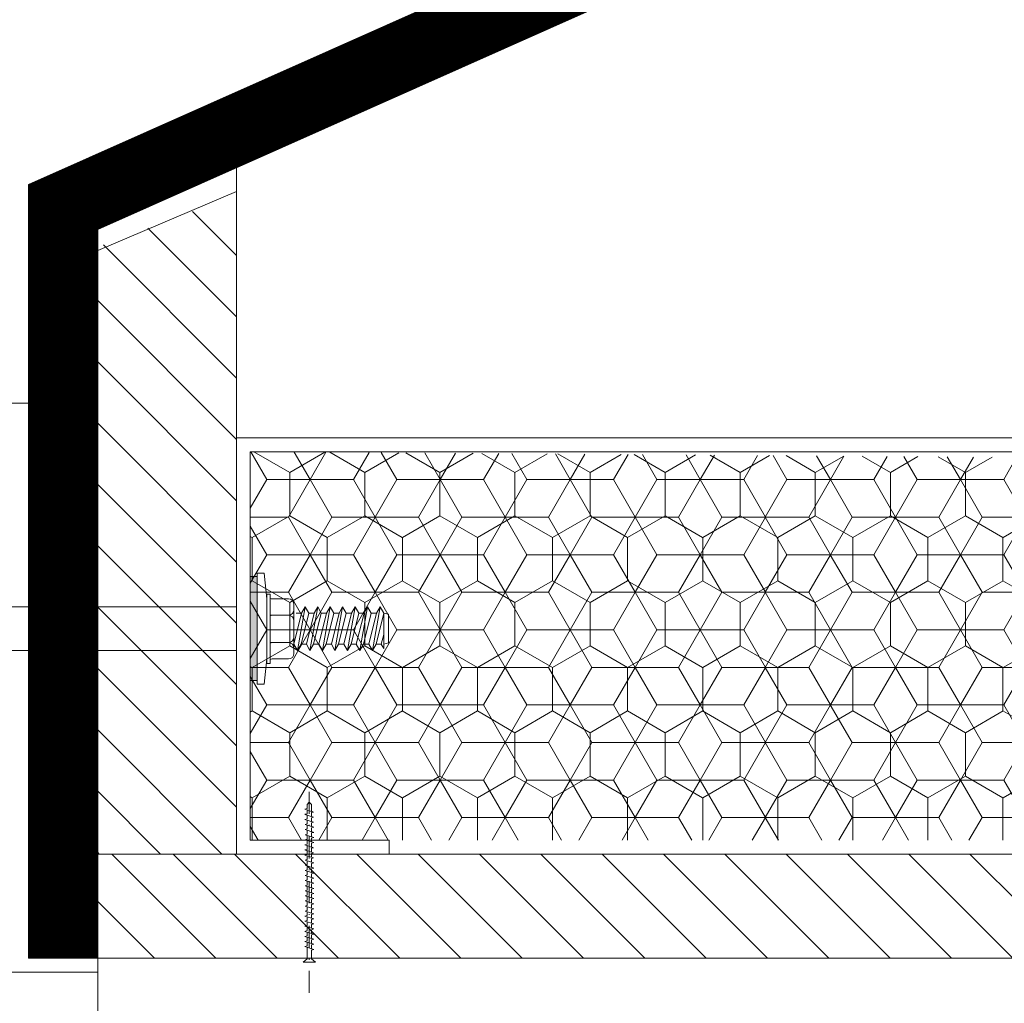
# Model space of a CAD drawing. Header units: millimetres. Extents: x -385852 to 693036, y -525006 to 444206.
# Tile 120 of 156: x 204549 to 204691, y 75036 to 75178. Entities that reach past the tile are written whole.
import ezdxf

# ---------------------------------------------------------------- set-up
doc = ezdxf.new("R2010")
doc.units = ezdxf.units.MM
doc.linetypes.add('CARKOVANA', pattern=[5, 3, -2])
doc.linetypes.add('DASHDOT', pattern=[25.4, 12.7, -6.35, 0, -6.35])
doc.layers.add('_____detaily', color=1, linetype='Continuous')
for name, color, linetype, lineweight in [('A99_N_kce-pohl', 7, 'Continuous', 9), ('A99_N_kce-rez-sil', 6, 'Continuous', 18), ('A99_N_kce-rez-ten', 4, 'Continuous', 20), ('A99_N_kce-rez-ten @ 200 VP1', 4, 'Continuous', 20), ('A99_N_kce-rez-ten @ 200 VP10', 4, 'Continuous', 20), ('A99_N_kce-rez-ten @ 200 VP11', 4, 'Continuous', 20), ('A99_N_kce-rez-ten @ 200 VP12', 4, 'Continuous', 20), ('A99_N_kce-rez-ten @ 200 VP13', 4, 'Continuous', 20), ('A99_N_kce-rez-ten @ 200 VP14', 4, 'Continuous', 20), ('A99_N_kce-rez-ten @ 200 VP15', 4, 'Continuous', 20), ('A99_N_kce-rez-ten @ 200 VP16', 4, 'Continuous', 20), ('A99_N_kce-rez-ten @ 200 VP17', 4, 'Continuous', 20), ('A99_N_kce-rez-ten @ 200 VP18', 4, 'Continuous', 20), ('A99_N_kce-rez-ten @ 200 VP19', 4, 'Continuous', 20), ('A99_N_kce-rez-ten @ 200 VP2', 4, 'Continuous', 20), ('A99_N_kce-rez-ten @ 200 VP20', 4, 'Continuous', 20), ('A99_N_kce-rez-ten @ 200 VP21', 4, 'Continuous', 20), ('A99_N_kce-rez-ten @ 200 VP22', 4, 'Continuous', 20), ('A99_N_kce-rez-ten @ 200 VP23', 4, 'Continuous', 20), ('A99_N_kce-rez-ten @ 200 VP24', 4, 'Continuous', 20), ('A99_N_kce-rez-ten @ 200 VP25', 4, 'Continuous', 20), ('A99_N_kce-rez-ten @ 200 VP26', 4, 'Continuous', 20), ('A99_N_kce-rez-ten @ 200 VP27', 4, 'Continuous', 20), ('A99_N_kce-rez-ten @ 200 VP28', 4, 'Continuous', 20), ('A99_N_kce-rez-ten @ 200 VP29', 4, 'Continuous', 20), ('A99_N_kce-rez-ten @ 200 VP3', 4, 'Continuous', 20), ('A99_N_kce-rez-ten @ 200 VP30', 4, 'Continuous', 20), ('A99_N_kce-rez-ten @ 200 VP31', 4, 'Continuous', 20), ('A99_N_kce-rez-ten @ 200 VP32', 4, 'Continuous', 20), ('A99_N_kce-rez-ten @ 200 VP33', 4, 'Continuous', 20), ('A99_N_kce-rez-ten @ 200 VP34', 4, 'Continuous', 20), ('A99_N_kce-rez-ten @ 200 VP35', 4, 'Continuous', 20), ('A99_N_kce-rez-ten @ 200 VP36', 4, 'Continuous', 20), ('A99_N_kce-rez-ten @ 200 VP4', 4, 'Continuous', 20), ('A99_N_kce-rez-ten @ 200 VP5', 4, 'Continuous', 20), ('A99_N_kce-rez-ten @ 200 VP7', 4, 'Continuous', 20), ('A99_N_kce-rez-ten @ 200 VPModel', 4, 'Continuous', 20)]:
    doc.layers.add(name, color=color, linetype=linetype, lineweight=lineweight)
pattern_1 = [(90, (3e-07, -980987.5), (-5.41265875, 9.375), [6.25, -12.5]), (210, (3e-07, -980987.5), (-5.412658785, -9.37499998), [6.25, -12.5]), (150, (3e-07, -980987.5), (-10.825317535, 2e-08), [-12.5, 6.25])]
pattern_2 = [(180, (980987.5, 3e-07), (-9.375, -5.41265875), [6.25, -12.5]), (300, (980987.5, 3e-07), (9.37499998, -5.412658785), [6.25, -12.5]), (240, (980987.5, 3e-07), (-2e-08, -10.825317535), [-12.5, 6.25])]
pattern_3 = [(9e-15, (-980987.5, -3e-07), (9.375, 5.41265875), [6.25, -12.5]), (120, (-980987.5, -3e-07), (-9.37499998, 5.412658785), [6.25, -12.5]), (60, (-980987.5, -3e-07), (2e-08, 10.825317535), [-12.5, 6.25])]

# ---------------------------------------------------------------- blocks, each defined once
blk = doc.blocks.new('Befestiger_gross')
at = {"layer": '_____detaily', "linetype": 'Continuous', "lineweight": -2}
for p, q in [((0.53, 0.5), (0, 0)), ((0.53, 0.5), (0, 0)), ((0.53, -0.51), (0, 0)), ((0.53, -0.51), (0, 0)), ((2.14, 0.5), (0.53, 0.5)), ((2.14, 0.5), (0.53, 0.5)), ((0.57, 0.5), (0.56, 0.5)), ((0.56, 0.5), (0.56, 0.5)), ((0.57, 0.5), (0.56, 0.5)), ((0.56, 0.5), (0.56, 0.5)), ((1.67, -1.02), (2.31, 1.02)), ((2.31, 1.01), (2.14, 0.5)), ((2.31, 1.01), (2.46, 0.5)), ((2.31, 1.01), (2.46, 0.5)), ((3.33, 0.5), (2.46, 0.5)), ((3.33, 0.5), (2.46, 0.5)), ((2.86, -1.02), (3.49, 1.02)), ((3.49, 1.01), (3.33, 0.5)), ((3.49, 1.01), (3.65, 0.5)), ((3.49, 1.01), (3.65, 0.5)), ((4.52, 0.5), (3.65, 0.5)), ((4.52, 0.5), (3.65, 0.5)), ((4.04, -1.02), (4.68, 1.02)), ((4.52, 0.5), (4.68, 1.01)), ((4.68, 1.01), (4.83, 0.51)), ((4.68, 1.01), (4.83, 0.51)), ((5.69, 0.51), (4.83, 0.51)), ((5.69, 0.51), (4.83, 0.51)), ((5.22, -0.99), (5.86, 1.05)), ((5.69, 0.51), (5.86, 1.04)), ((5.86, 1.04), (6.02, 0.52)), ((5.86, 1.04), (6.02, 0.52)), ((6.88, 0.52), (6.02, 0.52)), ((6.02, 0.52), (6.02, 0.52)), ((6.88, 0.52), (6.02, 0.52)), ((6.02, 0.52), (6.02, 0.52)), ((6.41, -0.99), (7.05, 1.05)), ((6.88, 0.52), (7.05, 1.04)), ((7.05, 1.04), (7.2, 0.52)), ((7.05, 1.04), (7.2, 0.52)), ((8.07, 0.52), (7.2, 0.52)), ((8.07, 0.52), (7.2, 0.52)), ((7.59, -0.99), (8.23, 1.05)), ((8.07, 0.52), (8.23, 1.04)), ((8.23, 1.04), (8.39, 0.52)), ((8.23, 1.04), (8.39, 0.52)), ((9.26, 0.52), (8.39, 0.52)), ((9.26, 0.52), (8.39, 0.52)), ((8.78, -0.99), (9.42, 1.05)), ((9.26, 0.52), (9.42, 1.04)), ((9.42, 1.04), (9.58, 0.52)), ((9.42, 1.04), (9.58, 0.52)), ((10.46, 0.52), (9.58, 0.52)), ((10.46, 0.52), (9.58, 0.52)), ((9.98, -1.02), (10.62, 1.02)), ((10.62, 1.01), (10.46, 0.52)), ((10.62, 1.01), (10.77, 0.5)), ((10.62, 1.01), (10.77, 0.5)), ((11.64, 0.5), (10.77, 0.5)), ((11.64, 0.5), (10.77, 0.5)), ((11.16, -1.02), (11.8, 1.02)), ((11.8, 1.01), (11.64, 0.5)), ((11.8, 1.01), (11.96, 0.5)), ((11.8, 1.01), (11.96, 0.5)), ((12.83, 0.5), (11.96, 0.5)), ((12.83, 0.5), (11.96, 0.5)), ((12.35, -1.02), (12.99, 1.02)), ((12.99, 1.01), (12.83, 0.5)), ((12.99, 1.01), (13.14, 0.51)), ((12.99, 1.01), (13.14, 0.51)), ((14, 0.51), (13.14, 0.51)), ((14, 0.51), (13.14, 0.51)), ((13.53, -0.99), (14.17, 1.05)), ((14.17, 1.04), (14, 0.51)), ((14.17, 1.04), (14.32, 0.52)), ((14.17, 1.04), (14.32, 0.52)), ((15.19, 0.52), (14.32, 0.52)), ((14.32, 0.52), (14.32, 0.52)), ((15.19, 0.52), (14.32, 0.52)), ((14.32, 0.52), (14.32, 0.52)), ((14.72, -0.99), (15.36, 1.05)), ((15.36, 1.04), (15.19, 0.52)), ((15.36, 1.04), (15.51, 0.52)), ((15.36, 1.04), (15.51, 0.52)), ((16.38, 0.52), (15.51, 0.52)), ((16.38, 0.52), (15.51, 0.52)), ((15.9, -0.99), (16.54, 1.05)), ((16.54, 1.04), (16.38, 0.52)), ((16.54, 1.04), (16.7, 0.52)), ((16.54, 1.04), (16.7, 0.52)), ((17.57, 0.52), (16.7, 0.52)), ((17.57, 0.52), (16.7, 0.52)), ((17.09, -0.99), (17.73, 1.05)), ((17.73, 1.04), (17.57, 0.52)), ((17.73, 1.04), (17.89, 0.52)), ((17.73, 1.04), (17.89, 0.52)), ((18.75, 0.52), (17.89, 0.52)), ((18.75, 0.52), (17.89, 0.52)), ((18.28, -0.99), (18.92, 1.05)), ((18.92, 1.04), (18.75, 0.52)), ((18.92, 1.04), (19.07, 0.54)), ((18.92, 1.04), (19.07, 0.54)), ((19.95, 0.54), (19.07, 0.54)), ((19.95, 0.54), (19.07, 0.54)), ((19.47, -0.98), (20.11, 1.06)), ((20.11, 1.05), (19.95, 0.54)), ((20.11, 1.05), (20.27, 0.54)), ((20.11, 1.05), (20.27, 0.54)), ((21.14, 0.54), (20.27, 0.54)), ((20.27, 0.54), (20.27, 0.54)), ((21.14, 0.54), (20.27, 0.54)), ((20.27, 0.54), (20.27, 0.54)), ((20.66, -0.98), (21.3, 1.06)), ((21.3, 1.05), (21.14, 0.54)), ((21.3, 1.05), (21.46, 0.54)), ((21.3, 1.05), (21.46, 0.54)), ((22.32, 0.54), (21.46, 0.54)), ((22.32, 0.54), (21.46, 0.54)), ((21.85, -0.98), (22.49, 1.06)), ((22.49, 1.05), (22.32, 0.54)), ((22.49, 1.05), (22.64, 0.54)), ((22.49, 1.05), (22.64, 0.54)), ((23.51, 0.54), (22.64, 0.54)), ((23.51, 0.54), (22.64, 0.54)), ((23.04, -0.98), (23.67, 1.06)), ((23.67, 1.05), (23.51, 0.54)), ((23.67, 1.05), (23.83, 0.54)), ((23.67, 1.05), (23.83, 0.54)), ((24.7, 0.54), (23.83, 0.54)), ((24.7, 0.54), (23.83, 0.54)), ((24.22, -0.98), (24.86, 1.06)), ((24.86, 1.05), (24.7, 0.54)), ((24.86, 1.05), (25.02, 0.54)), ((24.86, 1.05), (25.02, 0.54)), ((25.88, 0.54), (25.02, 0.54)), ((25.88, 0.54), (25.02, 0.54)), ((25.41, -0.99), (26.05, 1.06)), ((26.05, 1.05), (25.88, 0.54)), ((26.05, 1.05), (26.2, 0.54)), ((26.05, 1.05), (26.2, 0.54)), ((27.04, 0.54), (26.2, 0.54)), ((27.04, 0.54), (26.2, 0.54)), ((26.55, -1.02), (27.19, 1.03)), ((27.19, 1.02), (27.04, 0.54)), ((27.19, 1.02), (27.34, 0.5)), ((27.19, 1.02), (27.34, 0.5)), ((28.21, 0.5), (27.34, 0.5)), ((28.21, 0.5), (27.34, 0.5)), ((27.74, -1.02), (28.38, 1.03)), ((28.38, 1.02), (28.21, 0.5)), ((28.38, 1.02), (28.53, 0.5)), ((28.38, 1.02), (28.53, 0.5)), ((29.4, 0.5), (28.53, 0.5)), ((28.53, 0.5), (28.53, 0.5)), ((29.4, 0.5), (28.53, 0.5)), ((28.53, 0.5), (28.53, 0.5)), ((28.92, -1.02), (29.56, 1.03)), ((29.56, 1.02), (29.4, 0.5)), ((29.56, 1.02), (29.72, 0.5)), ((29.56, 1.02), (29.72, 0.5)), ((30.59, 0.5), (29.72, 0.5)), ((30.59, 0.5), (29.72, 0.5)), ((30.11, -1.02), (30.75, 1.03)), ((30.75, 1.02), (30.59, 0.5)), ((30.75, 1.02), (30.91, 0.5)), ((30.75, 1.02), (30.91, 0.5)), ((31.77, 0.5), (30.91, 0.5)), ((31.77, 0.5), (30.91, 0.5)), ((31.3, -1.02), (31.94, 1.03)), ((31.94, 1.02), (31.77, 0.5)), ((31.94, 1.02), (32.09, 0.5)), ((31.94, 1.02), (32.09, 0.5)), ((32.96, 0.5), (32.09, 0.5)), ((32.96, 0.5), (32.09, 0.5)), ((32.49, -1.02), (33.12, 1.03)), ((33.12, 1.02), (32.96, 0.5)), ((33.12, 1.02), (33.28, 0.5)), ((33.12, 1.02), (33.28, 0.5)), ((34.15, 0.5), (33.28, 0.5)), ((34.15, 0.5), (33.28, 0.5)), ((33.67, -1.02), (34.31, 1.03)), ((34.31, 1.02), (34.15, 0.5)), ((34.31, 1.02), (34.47, 0.5)), ((34.31, 1.02), (34.47, 0.5)), ((36.49, 0.5), (34.47, 0.5)), ((36.49, 0.5), (34.47, 0.5)), ((36.49, 0.5), (37.27, 1.44)), ((36.49, 0.5), (37.27, 1.44)), ((37.27, -1.44), (37.27, 1.44)), ((37.27, -1.44), (37.27, 1.44)), ((1.51, -0.51), (0.53, -0.51)), ((1.51, -0.51), (0.53, -0.51)), ((1.51, -0.51), (1.67, -1.02)), ((1.51, -0.51), (1.67, -1.02)), ((1.67, -1.02), (1.83, -0.51)), ((2.7, -0.51), (1.83, -0.51)), ((2.7, -0.51), (1.83, -0.51)), ((2.7, -0.51), (2.85, -1.02)), ((2.7, -0.51), (2.85, -1.02)), ((2.85, -1.02), (3.01, -0.51)), ((3.89, -0.51), (3.01, -0.51)), ((3.89, -0.51), (3.01, -0.51)), ((3.89, -0.51), (4.04, -1.02)), ((3.89, -0.51), (4.04, -1.02)), ((4.21, -0.49), (4.04, -1.02)), ((5.06, -0.49), (4.21, -0.49)), ((5.06, -0.49), (4.21, -0.49)), ((5.06, -0.49), (5.22, -0.99)), ((5.06, -0.49), (5.22, -0.99)), ((5.38, -0.49), (5.22, -0.99)), ((6.25, -0.49), (5.38, -0.49)), ((6.25, -0.49), (5.38, -0.49)), ((6.25, -0.49), (6.4, -0.99)), ((6.25, -0.49), (6.4, -0.99)), ((6.57, -0.49), (6.4, -0.99)), ((7.44, -0.49), (6.57, -0.49)), ((7.44, -0.49), (6.57, -0.49)), ((7.44, -0.49), (7.59, -0.99)), ((7.44, -0.49), (7.59, -0.99)), ((7.75, -0.49), (7.59, -0.99)), ((8.63, -0.49), (7.75, -0.49)), ((8.63, -0.49), (7.75, -0.49)), ((8.63, -0.49), (8.78, -0.99)), ((8.63, -0.49), (8.78, -0.99)), ((8.94, -0.49), (8.78, -0.99)), ((9.81, -0.49), (8.94, -0.49)), ((9.81, -0.49), (8.94, -0.49)), ((9.81, -0.49), (9.97, -1.02)), ((9.81, -0.49), (9.97, -1.02)), ((10.14, -0.51), (9.97, -1.02)), ((11.01, -0.51), (10.14, -0.51)), ((11.01, -0.51), (10.14, -0.51)), ((11.01, -0.51), (11.16, -1.02)), ((11.01, -0.51), (11.16, -1.02)), ((11.32, -0.51), (11.16, -1.02)), ((12.19, -0.51), (11.32, -0.51)), ((12.19, -0.51), (11.32, -0.51)), ((12.19, -0.51), (12.35, -1.02)), ((12.19, -0.51), (12.35, -1.02)), ((12.54, -0.49), (12.35, -1.02)), ((13.37, -0.49), (12.54, -0.49)), ((13.37, -0.49), (12.54, -0.49)), ((13.37, -0.49), (13.53, -0.99)), ((13.37, -0.49), (13.53, -0.99)), ((13.69, -0.49), (13.53, -0.99)), ((14.56, -0.49), (13.69, -0.49)), ((14.56, -0.49), (13.69, -0.49)), ((14.56, -0.49), (14.71, -0.99)), ((14.56, -0.49), (14.71, -0.99)), ((14.88, -0.49), (14.71, -0.99)), ((15.75, -0.49), (14.88, -0.49)), ((15.75, -0.49), (14.88, -0.49)), ((15.75, -0.49), (15.9, -0.99)), ((15.75, -0.49), (15.9, -0.99)), ((16.06, -0.49), (15.9, -0.99)), ((16.93, -0.49), (16.06, -0.49)), ((16.93, -0.49), (16.06, -0.49)), ((16.93, -0.49), (17.09, -0.99)), ((16.93, -0.49), (17.09, -0.99)), ((17.25, -0.49), (17.09, -0.99)), ((18.12, -0.49), (17.25, -0.49)), ((18.12, -0.49), (17.25, -0.49)), ((18.12, -0.49), (18.28, -0.99)), ((18.12, -0.49), (18.28, -0.99)), ((18.44, -0.47), (18.28, -0.99)), ((19.32, -0.47), (18.44, -0.47)), ((19.32, -0.47), (18.44, -0.47)), ((19.32, -0.47), (19.47, -0.98)), ((19.32, -0.47), (19.47, -0.98)), ((19.63, -0.47), (19.47, -0.98)), ((20.5, -0.47), (19.63, -0.47)), ((20.5, -0.47), (19.63, -0.47)), ((20.5, -0.47), (20.66, -0.98)), ((20.5, -0.47), (20.66, -0.98)), ((20.82, -0.47), (20.66, -0.98)), ((21.69, -0.47), (20.82, -0.47)), ((21.69, -0.47), (20.82, -0.47)), ((21.69, -0.47), (21.85, -0.98)), ((21.69, -0.47), (21.85, -0.98)), ((22.01, -0.47), (21.85, -0.98)), ((22.88, -0.47), (22.01, -0.47)), ((22.88, -0.47), (22.01, -0.47)), ((22.88, -0.47), (23.03, -0.98)), ((22.88, -0.47), (23.03, -0.98)), ((23.19, -0.47), (23.03, -0.98)), ((24.07, -0.47), (23.19, -0.47)), ((24.07, -0.47), (23.19, -0.47)), ((24.07, -0.47), (24.22, -0.98)), ((24.07, -0.47), (24.22, -0.98)), ((24.38, -0.47), (24.22, -0.98)), ((25.25, -0.47), (24.38, -0.47)), ((25.25, -0.47), (24.38, -0.47)), ((25.25, -0.47), (25.41, -0.98)), ((25.25, -0.47), (25.41, -0.98)), ((25.56, -0.51), (25.41, -0.98)), ((26.39, -0.51), (25.56, -0.51)), ((26.39, -0.51), (25.56, -0.51)), ((26.39, -0.51), (26.55, -1.01)), ((26.39, -0.51), (26.55, -1.01)), ((26.71, -0.51), (26.55, -1.01)), ((27.58, -0.51), (26.71, -0.51)), ((27.58, -0.51), (26.71, -0.51)), ((27.58, -0.51), (27.73, -1.01)), ((27.58, -0.51), (27.73, -1.01)), ((27.9, -0.51), (27.73, -1.01)), ((28.77, -0.51), (27.9, -0.51)), ((28.77, -0.51), (27.9, -0.51)), ((28.77, -0.51), (28.92, -1.01)), ((28.77, -0.51), (28.92, -1.01)), ((29.08, -0.51), (28.92, -1.01)), ((29.95, -0.51), (29.08, -0.51)), ((29.95, -0.51), (29.08, -0.51)), ((29.95, -0.51), (30.11, -1.02)), ((29.95, -0.51), (30.11, -1.02)), ((30.27, -0.51), (30.11, -1.02)), ((31.14, -0.51), (30.27, -0.51)), ((31.14, -0.51), (30.27, -0.51)), ((31.14, -0.51), (31.3, -1.02)), ((31.14, -0.51), (31.3, -1.02)), ((31.46, -0.51), (31.3, -1.02)), ((32.33, -0.51), (31.46, -0.51)), ((32.33, -0.51), (31.46, -0.51)), ((32.33, -0.51), (32.49, -1.02)), ((32.33, -0.51), (32.49, -1.02)), ((32.64, -0.51), (32.49, -1.02)), ((33.52, -0.51), (32.64, -0.51)), ((33.52, -0.51), (32.64, -0.51)), ((33.52, -0.51), (33.67, -1.02)), ((33.52, -0.51), (33.67, -1.02)), ((33.83, -0.5), (33.67, -1.02)), ((36.51, -0.5), (33.83, -0.5)), ((36.51, -0.5), (33.83, -0.5)), ((36.51, -0.5), (37.27, -1.44)), ((36.51, -0.5), (37.27, -1.44))]:
    blk.add_line(p, q, dxfattribs=at)
blk = doc.blocks.new('*U2897')
at = {"layer": 'A99_N_kce-rez-ten @ 200 VP1', "linetype": 'Continuous', "lineweight": 0}
h = blk.add_hatch(dxfattribs=at)
h.set_pattern_fill('HONEY', color=1, scale=0.25, style=2)
h.set_pattern_definition(pattern_1)
h.paths.add_polyline_path([(204582, 75115.5), (204718, 75114.5), (204718, 75059.5), (204582, 75059.5)])
at = {"layer": 'A99_N_kce-rez-ten @ 200 VP10', "linetype": 'Continuous', "lineweight": 0}
h = blk.add_hatch(dxfattribs=at)
h.set_pattern_fill('HONEY', color=1, scale=0.25, style=2)
h.set_pattern_definition(pattern_3)
h.paths.add_polyline_path([(204582, 75115.5), (204718, 75114.5), (204718, 75059.5), (204582, 75059.5)])
at = {"layer": 'A99_N_kce-rez-ten @ 200 VP11', "linetype": 'Continuous', "lineweight": 0}
h = blk.add_hatch(dxfattribs=at)
h.set_pattern_fill('HONEY', color=1, scale=0.25, style=2)
h.set_pattern_definition(pattern_1)
h.paths.add_polyline_path([(204582, 75115.5), (204718, 75114.5), (204718, 75059.5), (204582, 75059.5)])
at = {"layer": 'A99_N_kce-rez-ten @ 200 VP12', "linetype": 'Continuous', "lineweight": 0}
h = blk.add_hatch(dxfattribs=at)
h.set_pattern_fill('HONEY', color=1, scale=0.25, style=2)
h.set_pattern_definition(pattern_1)
h.paths.add_polyline_path([(204582, 75115.5), (204718, 75114.5), (204718, 75059.5), (204582, 75059.5)])
at = {"layer": 'A99_N_kce-rez-ten @ 200 VP13', "linetype": 'Continuous', "lineweight": 0}
h = blk.add_hatch(dxfattribs=at)
h.set_pattern_fill('HONEY', color=1, scale=0.25, style=2)
h.set_pattern_definition(pattern_1)
h.paths.add_polyline_path([(204582, 75115.5), (204718, 75114.5), (204718, 75059.5), (204582, 75059.5)])
at = {"layer": 'A99_N_kce-rez-ten @ 200 VP14', "linetype": 'Continuous', "lineweight": 0}
h = blk.add_hatch(dxfattribs=at)
h.set_pattern_fill('HONEY', color=1, scale=0.25, style=2)
h.set_pattern_definition(pattern_2)
h.paths.add_polyline_path([(204582, 75115.5), (204718, 75114.5), (204718, 75059.5), (204582, 75059.5)])
at = {"layer": 'A99_N_kce-rez-ten @ 200 VP15', "linetype": 'Continuous', "lineweight": 0}
h = blk.add_hatch(dxfattribs=at)
h.set_pattern_fill('HONEY', color=1, scale=0.25, style=2)
h.set_pattern_definition(pattern_1)
h.paths.add_polyline_path([(204582, 75115.5), (204718, 75114.5), (204718, 75059.5), (204582, 75059.5)])
at = {"layer": 'A99_N_kce-rez-ten @ 200 VP16', "linetype": 'Continuous', "lineweight": 0}
h = blk.add_hatch(dxfattribs=at)
h.set_pattern_fill('HONEY', color=1, scale=0.25, style=2)
h.set_pattern_definition(pattern_3)
h.paths.add_polyline_path([(204582, 75115.5), (204718, 75114.5), (204718, 75059.5), (204582, 75059.5)])
at = {"layer": 'A99_N_kce-rez-ten @ 200 VP17', "linetype": 'Continuous', "lineweight": 0}
h = blk.add_hatch(dxfattribs=at)
h.set_pattern_fill('HONEY', color=1, scale=0.25, style=2)
h.set_pattern_definition(pattern_1)
h.paths.add_polyline_path([(204582, 75115.5), (204718, 75114.5), (204718, 75059.5), (204582, 75059.5)])
at = {"layer": 'A99_N_kce-rez-ten @ 200 VP18', "linetype": 'Continuous', "lineweight": 0}
h = blk.add_hatch(dxfattribs=at)
h.set_pattern_fill('HONEY', color=1, scale=0.25, style=2)
h.set_pattern_definition(pattern_1)
h.paths.add_polyline_path([(204582, 75115.5), (204718, 75114.5), (204718, 75059.5), (204582, 75059.5)])
at = {"layer": 'A99_N_kce-rez-ten @ 200 VP19', "linetype": 'Continuous', "lineweight": 0}
h = blk.add_hatch(dxfattribs=at)
h.set_pattern_fill('HONEY', color=1, scale=0.25, style=2)
h.set_pattern_definition(pattern_1)
h.paths.add_polyline_path([(204582, 75115.5), (204718, 75114.5), (204718, 75059.5), (204582, 75059.5)])
at = {"layer": 'A99_N_kce-rez-ten @ 200 VP2', "linetype": 'Continuous', "lineweight": 0}
h = blk.add_hatch(dxfattribs=at)
h.set_pattern_fill('HONEY', color=1, scale=0.25, style=2)
h.set_pattern_definition(pattern_1)
h.paths.add_polyline_path([(204582, 75115.5), (204718, 75114.5), (204718, 75059.5), (204582, 75059.5)])
at = {"layer": 'A99_N_kce-rez-ten @ 200 VP20', "linetype": 'Continuous', "lineweight": 0}
h = blk.add_hatch(dxfattribs=at)
h.set_pattern_fill('HONEY', color=1, scale=0.25, style=2)
h.set_pattern_definition(pattern_1)
h.paths.add_polyline_path([(204582, 75115.5), (204718, 75114.5), (204718, 75059.5), (204582, 75059.5)])
at = {"layer": 'A99_N_kce-rez-ten @ 200 VP21', "linetype": 'Continuous', "lineweight": 0}
h = blk.add_hatch(dxfattribs=at)
h.set_pattern_fill('HONEY', color=1, scale=0.25, style=2)
h.set_pattern_definition(pattern_1)
h.paths.add_polyline_path([(204582, 75115.5), (204718, 75114.5), (204718, 75059.5), (204582, 75059.5)])
at = {"layer": 'A99_N_kce-rez-ten @ 200 VP22', "linetype": 'Continuous', "lineweight": 0}
h = blk.add_hatch(dxfattribs=at)
h.set_pattern_fill('HONEY', color=1, scale=0.25, style=2)
h.set_pattern_definition(pattern_1)
h.paths.add_polyline_path([(204582, 75115.5), (204718, 75114.5), (204718, 75059.5), (204582, 75059.5)])
at = {"layer": 'A99_N_kce-rez-ten @ 200 VP23', "linetype": 'Continuous', "lineweight": 0}
h = blk.add_hatch(dxfattribs=at)
h.set_pattern_fill('HONEY', color=1, scale=0.25, style=2)
h.set_pattern_definition(pattern_1)
h.paths.add_polyline_path([(204582, 75115.5), (204718, 75114.5), (204718, 75059.5), (204582, 75059.5)])
at = {"layer": 'A99_N_kce-rez-ten @ 200 VP24', "linetype": 'Continuous', "lineweight": 0}
h = blk.add_hatch(dxfattribs=at)
h.set_pattern_fill('HONEY', color=1, scale=0.25, style=2)
h.set_pattern_definition(pattern_1)
h.paths.add_polyline_path([(204582, 75115.5), (204718, 75114.5), (204718, 75059.5), (204582, 75059.5)])
at = {"layer": 'A99_N_kce-rez-ten @ 200 VP25', "linetype": 'Continuous', "lineweight": 0}
h = blk.add_hatch(dxfattribs=at)
h.set_pattern_fill('HONEY', color=1, scale=0.25, style=2)
h.set_pattern_definition(pattern_1)
h.paths.add_polyline_path([(204582, 75115.5), (204718, 75114.5), (204718, 75059.5), (204582, 75059.5)])
at = {"layer": 'A99_N_kce-rez-ten @ 200 VP26', "linetype": 'Continuous', "lineweight": 0}
h = blk.add_hatch(dxfattribs=at)
h.set_pattern_fill('HONEY', color=1, scale=0.25, style=2)
h.set_pattern_definition(pattern_1)
h.paths.add_polyline_path([(204582, 75115.5), (204718, 75114.5), (204718, 75059.5), (204582, 75059.5)])
at = {"layer": 'A99_N_kce-rez-ten @ 200 VP27', "linetype": 'Continuous', "lineweight": 0}
h = blk.add_hatch(dxfattribs=at)
h.set_pattern_fill('HONEY', color=1, scale=0.25, style=2)
h.set_pattern_definition(pattern_1)
h.paths.add_polyline_path([(204582, 75115.5), (204718, 75114.5), (204718, 75059.5), (204582, 75059.5)])
at = {"layer": 'A99_N_kce-rez-ten @ 200 VP28', "linetype": 'Continuous', "lineweight": 0}
h = blk.add_hatch(dxfattribs=at)
h.set_pattern_fill('HONEY', color=1, scale=0.25, style=2)
h.set_pattern_definition(pattern_1)
h.paths.add_polyline_path([(204582, 75115.5), (204718, 75114.5), (204718, 75059.5), (204582, 75059.5)])
at = {"layer": 'A99_N_kce-rez-ten @ 200 VP29', "linetype": 'Continuous', "lineweight": 0}
h = blk.add_hatch(dxfattribs=at)
h.set_pattern_fill('HONEY', color=1, scale=0.25, style=2)
h.set_pattern_definition(pattern_1)
h.paths.add_polyline_path([(204582, 75115.5), (204718, 75114.5), (204718, 75059.5), (204582, 75059.5)])
at = {"layer": 'A99_N_kce-rez-ten @ 200 VP3', "linetype": 'Continuous', "lineweight": 0}
h = blk.add_hatch(dxfattribs=at)
h.set_pattern_fill('HONEY', color=1, scale=0.25, style=2)
h.set_pattern_definition(pattern_1)
h.paths.add_polyline_path([(204582, 75115.5), (204718, 75114.5), (204718, 75059.5), (204582, 75059.5)])
at = {"layer": 'A99_N_kce-rez-ten @ 200 VP30', "linetype": 'Continuous', "lineweight": 0}
h = blk.add_hatch(dxfattribs=at)
h.set_pattern_fill('HONEY', color=1, scale=0.25, style=2)
h.set_pattern_definition(pattern_1)
h.paths.add_polyline_path([(204582, 75115.5), (204718, 75114.5), (204718, 75059.5), (204582, 75059.5)])
at = {"layer": 'A99_N_kce-rez-ten @ 200 VP31', "linetype": 'Continuous', "lineweight": 0}
h = blk.add_hatch(dxfattribs=at)
h.set_pattern_fill('HONEY', color=1, scale=0.25, style=2)
h.set_pattern_definition(pattern_1)
h.paths.add_polyline_path([(204582, 75115.5), (204718, 75114.5), (204718, 75059.5), (204582, 75059.5)])
at = {"layer": 'A99_N_kce-rez-ten @ 200 VP32', "linetype": 'Continuous', "lineweight": 0}
h = blk.add_hatch(dxfattribs=at)
h.set_pattern_fill('HONEY', color=1, scale=0.25, style=2)
h.set_pattern_definition(pattern_1)
h.paths.add_polyline_path([(204582, 75115.5), (204718, 75114.5), (204718, 75059.5), (204582, 75059.5)])
at = {"layer": 'A99_N_kce-rez-ten @ 200 VP33', "linetype": 'Continuous', "lineweight": 0}
h = blk.add_hatch(dxfattribs=at)
h.set_pattern_fill('HONEY', color=1, scale=0.25, style=2)
h.set_pattern_definition(pattern_1)
h.paths.add_polyline_path([(204582, 75115.5), (204718, 75114.5), (204718, 75059.5), (204582, 75059.5)])
at = {"layer": 'A99_N_kce-rez-ten @ 200 VP34', "linetype": 'Continuous', "lineweight": 0}
h = blk.add_hatch(dxfattribs=at)
h.set_pattern_fill('HONEY', color=1, scale=0.25, style=2)
h.set_pattern_definition(pattern_1)
h.paths.add_polyline_path([(204582, 75115.5), (204718, 75114.5), (204718, 75059.5), (204582, 75059.5)])
at = {"layer": 'A99_N_kce-rez-ten @ 200 VP35', "linetype": 'Continuous', "lineweight": 0}
h = blk.add_hatch(dxfattribs=at)
h.set_pattern_fill('HONEY', color=1, scale=0.25, style=2)
h.set_pattern_definition(pattern_1)
h.paths.add_polyline_path([(204582, 75115.5), (204718, 75114.5), (204718, 75059.5), (204582, 75059.5)])
at = {"layer": 'A99_N_kce-rez-ten @ 200 VP36', "linetype": 'Continuous', "lineweight": 0}
h = blk.add_hatch(dxfattribs=at)
h.set_pattern_fill('HONEY', color=1, scale=0.25, style=2)
h.set_pattern_definition(pattern_1)
h.paths.add_polyline_path([(204582, 75115.5), (204718, 75114.5), (204718, 75059.5), (204582, 75059.5)])
at = {"layer": 'A99_N_kce-rez-ten @ 200 VP4', "linetype": 'Continuous', "lineweight": 0}
h = blk.add_hatch(dxfattribs=at)
h.set_pattern_fill('HONEY', color=1, scale=0.25, style=2)
h.set_pattern_definition(pattern_2)
h.paths.add_polyline_path([(204582, 75115.5), (204718, 75114.5), (204718, 75059.5), (204582, 75059.5)])
at = {"layer": 'A99_N_kce-rez-ten @ 200 VP5', "linetype": 'Continuous', "lineweight": 0}
h = blk.add_hatch(dxfattribs=at)
h.set_pattern_fill('HONEY', color=1, scale=0.25, style=2)
h.set_pattern_definition(pattern_3)
h.paths.add_polyline_path([(204582, 75115.5), (204718, 75114.5), (204718, 75059.5), (204582, 75059.5)])
at = {"layer": 'A99_N_kce-rez-ten @ 200 VP7', "linetype": 'Continuous', "lineweight": 0}
h = blk.add_hatch(dxfattribs=at)
h.set_pattern_fill('HONEY', color=1, scale=0.25, style=2)
h.set_pattern_definition(pattern_1)
h.paths.add_polyline_path([(204582, 75115.5), (204718, 75114.5), (204718, 75059.5), (204582, 75059.5)])
at = {"layer": 'A99_N_kce-rez-ten @ 200 VPModel', "linetype": 'Continuous', "lineweight": 0}
h = blk.add_hatch(dxfattribs=at)
h.set_pattern_fill('HONEY', color=1, scale=0.25, style=2)
h.set_pattern_definition(pattern_1)
h.paths.add_polyline_path([(204582, 75115.5), (204718, 75114.5), (204718, 75059.5), (204582, 75059.5)])

msp = doc.modelspace()

# ---------------------------------------------------------------- hatches: boundary and pattern name
at = {"layer": 'A99_N_kce-rez-ten', "lineweight": 0, "transparency": 33554562}
h = msp.add_hatch(dxfattribs=at)
h.set_pattern_fill('ANSI31', color=1, scale=50)
h.set_pattern_definition([(135, (209140, 35042.8334), (-4.4194174, -4.4194174), [])])
h.paths.add_polyline_path([(204580, 75152.5), (204580, 75057.5), (204560, 75057.5), (204560, 75145)])
at = {"layer": 'A99_N_kce-rez-ten', "lineweight": 0}
msp.add_hatch(color=1, dxfattribs=at).paths.add_polyline_path([(204583, 75082.5001), (204583, 75097.5), (204582, 75097.5), (204582, 75082.5001)])
at = {"layer": 'A99_N_kce-rez-ten', "lineweight": 0, "transparency": 33554562}
h = msp.add_hatch(dxfattribs=at)
h.set_pattern_fill('ANSI31', color=1, scale=50)
h.set_pattern_definition([(135, (209140, 35115.3334), (-4.4194174, -4.4194174), [])])
h.paths.add_polyline_path([(204560, 75057.5), (204720, 75057.5), (204720, 75042.5), (204560, 75042.5)])

# ---------------------------------------------------------------- linework, layer by layer
at = {"layer": 'A99_N_kce-pohl', "linetype": 'Continuous'}
msp.add_lwpolyline([(204735.4559, 75225.6504), (204579.9932, 75156.4053), (204580, 75117.5), (204720, 75117.5), (204746.9405, 75146.497)], close=True, dxfattribs=at)
at = {"layer": 'A99_N_kce-pohl', "lineweight": 5}
msp.add_lwpolyline([(204560, 75040.5), (204560, 72300)], dxfattribs=at)
at = {"layer": 'A99_N_kce-pohl', "linetype": 'Continuous'}
msp.add_arc((207807.5, 72300), 4355, 137.9045093, 221.5692356, dxfattribs=at)
at = {"layer": 'A99_N_kce-rez-sil', "color": 1, "linetype": 'Continuous', "lineweight": 9}
msp.add_arc((207807.5, 72300), 4375, 137.9060286, 222.0939714, dxfattribs=at)
at = {"layer": 'A99_N_kce-rez-ten', "color": 1, "lineweight": 0}
for p, q in [((204583, 75098.0001), (204584, 75098.0001)), ((204583, 75098.0001), (204583, 75082.0001)), ((204583, 75098.0001), (204584, 75098.0001)), ((204584, 75098.0001), (204584.3612, 75094.2875)), ((204581.9992, 75097.5), (204583, 75097.5001)), ((204583, 75097.5), (204582, 75097.5)), ((204582, 75097.5), (204582, 75082.5001)), ((204583, 75082.5001), (204583, 75097.5)), ((204584.3612, 75094.9575), (204584.8612, 75094.9575)), ((204584.3617, 75084.9575), (204584.3612, 75094.9575)), ((204584.8617, 75084.9575), (204584.8612, 75094.9575)), ((204584.3617, 75085.6275), (204584.3612, 75094.2875)), ((204585.1532, 75094.2875), (204587.5103, 75094.2877)), ((204588.298, 75086.415), (204588.2976, 75093.5004)), ((204580, 75093.15), (204541.7163, 75093.15)), ((204589.3961, 75092.25), (204588.2852, 75087.75)), ((204589.3961, 75092.25), (204588.6076, 75092.25)), ((204589.9157, 75093.15), (204588.8049, 75086.85)), ((204590.4353, 75092.25), (204589.3245, 75087.75)), ((204589.9157, 75093.15), (204589.3961, 75092.25)), ((204589.9157, 75093.15), (204590.4353, 75092.25)), ((204591.1961, 75092.25), (204590.0852, 75087.75)), ((204591.1961, 75092.25), (204590.4076, 75092.25)), ((204591.7157, 75093.15), (204590.6049, 75086.85)), ((204592.2353, 75092.25), (204591.1245, 75087.75)), ((204591.7157, 75093.15), (204591.1961, 75092.25)), ((204591.7157, 75093.15), (204592.2353, 75092.25)), ((204592.9961, 75092.25), (204591.8852, 75087.75)), ((204592.9961, 75092.25), (204592.2076, 75092.25)), ((204593.5157, 75093.15), (204592.4049, 75086.85)), ((204594.0353, 75092.25), (204592.9245, 75087.75)), ((204593.5157, 75093.15), (204592.9961, 75092.25)), ((204593.5157, 75093.15), (204594.0353, 75092.25)), ((204594.7961, 75092.25), (204593.6852, 75087.75)), ((204594.7961, 75092.25), (204594.0076, 75092.25)), ((204595.3157, 75093.15), (204594.2049, 75086.85)), ((204595.8353, 75092.25), (204594.7245, 75087.75)), ((204595.3157, 75093.15), (204594.7961, 75092.25)), ((204595.3157, 75093.15), (204595.8353, 75092.25)), ((204596.5961, 75092.25), (204595.4852, 75087.75)), ((204596.5961, 75092.25), (204595.8076, 75092.25)), ((204597.1157, 75093.15), (204596.0049, 75086.85)), ((204597.6353, 75092.25), (204596.5245, 75087.75)), ((204597.1157, 75093.15), (204596.5961, 75092.25)), ((204597.1157, 75093.15), (204597.6353, 75092.25)), ((204598.3961, 75092.25), (204597.2852, 75087.75)), ((204598.3961, 75092.25), (204597.6076, 75092.25)), ((204598.9157, 75093.15), (204597.8049, 75086.85)), ((204599.4353, 75092.25), (204598.3245, 75087.75)), ((204598.9157, 75093.15), (204598.3961, 75092.25)), ((204598.9157, 75093.15), (204599.4353, 75092.25)), ((204600.1961, 75092.25), (204599.0852, 75087.75)), ((204600.1961, 75092.25), (204599.4076, 75092.25)), ((204600.7157, 75093.15), (204599.6049, 75086.85)), ((204601.2353, 75092.25), (204600.1245, 75087.75)), ((204600.7157, 75093.15), (204600.1961, 75092.25)), ((204600.7157, 75093.15), (204601.2353, 75092.25)), ((204601.2353, 75092.25), (204601.9325, 75092.0632)), ((204601.2353, 75092.25), (204601.2353, 75087.1436)), ((204601.9325, 75092.0632), (204601.9325, 75087.9368)), ((204585.1533, 75091.9257), (204587.5104, 75091.9259)), ((204585.1535, 75087.9894), (204587.5106, 75087.9895)), ((204585.2297, 75087.9894), (204587.5106, 75087.9895)), ((204601.2353, 75089.1682), (204600.8852, 75087.75)), ((204601.9325, 75087.9368), (204601.2353, 75087.75)), ((204580, 75086.85), (204541.7163, 75086.85)), ((204588.2852, 75087.75), (204588.8049, 75086.85)), ((204589.3245, 75087.75), (204588.8049, 75086.85)), ((204590.0852, 75087.75), (204589.3245, 75087.75)), ((204590.0852, 75087.75), (204590.6049, 75086.85)), ((204591.1245, 75087.75), (204590.6049, 75086.85)), ((204591.8852, 75087.75), (204591.1245, 75087.75)), ((204591.8852, 75087.75), (204592.4049, 75086.85)), ((204592.9245, 75087.75), (204592.4049, 75086.85)), ((204593.6852, 75087.75), (204592.9245, 75087.75)), ((204593.6852, 75087.75), (204594.2049, 75086.85)), ((204594.7245, 75087.75), (204594.2049, 75086.85)), ((204595.4852, 75087.75), (204594.7245, 75087.75)), ((204595.4852, 75087.75), (204596.0049, 75086.85)), ((204596.5245, 75087.75), (204596.0049, 75086.85)), ((204597.2852, 75087.75), (204596.5245, 75087.75)), ((204597.2852, 75087.75), (204597.8049, 75086.85)), ((204598.3245, 75087.75), (204597.8049, 75086.85)), ((204599.0852, 75087.75), (204598.3245, 75087.75)), ((204599.0852, 75087.75), (204599.6049, 75086.85)), ((204600.1245, 75087.75), (204599.6049, 75086.85)), ((204600.8852, 75087.75), (204600.1245, 75087.75)), ((204600.8852, 75087.75), (204601.2353, 75087.1436)), ((204584.3617, 75085.6275), (204584, 75082.0001)), ((204584.3617, 75084.9575), (204584.8617, 75084.9575)), ((204585.1537, 75085.6276), (204587.5108, 75085.6277)), ((204582, 75082.5001), (204583, 75082.5001)), ((204583, 75082.0001), (204584, 75082.0001)), ((204583, 75082.0001), (204584, 75082.0001))]:
    msp.add_line(p, q, dxfattribs=at)
at = {"layer": 'A99_N_kce-rez-ten', "linetype": 'CARKOVANA', "ltscale": 15, "const_width": 5}
for points in [[(205692.5, 81300), (205692.5, 81159.7431, -0.40066503), (205680.5808, 81147.2566), (205363.3828, 81132.5032, 0.38625393), (205337.1947, 81106.405), (205051.9055, 75395.8141), (204952.361, 75264.7003), (204733.3521, 75232.9236), (204552.5, 75152.3697), (204552.5, 75042.5)], [(205697.5, 81300), (205697.5, 81159.7431, -0.40066503), (205680.8131, 81142.262), (205363.6151, 81127.5086, 0.38625393), (205342.1885, 81106.1555), (205056.8222, 75394.0214), (204955.1053, 75260.0462), (204734.7546, 75228.0748), (204557.5, 75149.1232), (204557.5, 75042.5)]]:
    msp.add_lwpolyline(points, format="xyb", dxfattribs=at)
at = {"layer": 'A99_N_kce-rez-ten', "linetype": 'Continuous', "lineweight": 5, "ltscale": 0.5}
for points in [[(205690, 81300), (205690, 81159.7431, -0.40066503), (205680.4646, 81149.7539), (205363.2666, 81135.0005, 0.38625393), (205334.6978, 81106.5297), (205049.4472, 75396.7105), (204950.9889, 75267.0274), (204732.6508, 75235.3481), (204550, 75153.993), (204550, 75042.5)], [(205695, 81300), (205695, 81159.7431, -0.40066503), (205680.6969, 81144.7593), (205363.4989, 81130.0059, 0.38625393), (205339.6916, 81106.2802), (205054.3638, 75394.9178), (204953.7332, 75262.3733), (204734.0533, 75230.4992), (204555, 75150.7465), (204555, 75042.5)], [(205700, 81300), (205700, 81159.7431, -0.40066503), (205680.9292, 81139.7647), (205363.7312, 81125.0113, 0.38625393), (205344.6854, 81106.0308), (205059.2805, 75393.125), (204956.4774, 75257.7191), (204735.4559, 75225.6504), (204560, 75147.5), (204560, 75042.5)]]:
    msp.add_lwpolyline(points, format="xyb", dxfattribs=at)
at = {"layer": 'A99_N_kce-rez-ten', "linetype": 'Continuous'}
for points in [[(204555, 75042.5), (204555, 75150.7465), (204734.0533, 75230.4992), (204953.7332, 75262.3733), (205054.3638, 75394.9178), (205337.698, 81066.3746)], [(204560, 75042.5), (204560, 75147.5), (204735.4559, 75225.6504), (204956.4774, 75257.7191), (205059.2805, 75393.125), (205342.6918, 81066.1251)]]:
    msp.add_lwpolyline(points, dxfattribs=at)
at = {"layer": 'A99_N_kce-rez-ten', "color": 1, "linetype": 'Continuous', "lineweight": 0}
for points in [[(204580, 75153), (204580, 75057.5), (204560, 75057.5), (204560, 75144.5)], [(204547.5, 75117.5), (204547.5, 75122.5), (204550, 75122.5), (204550, 75042.5), (204560, 75042.5), (204560, 75040.5), (204547.5, 75040.5), (204547.5, 75117.5)], [(204602, 75057.5), (204580, 75057.5), (204580, 75117.5), (204720, 75117.5), (204720, 75057.5), (204698, 75057.5), (204698, 75059.5), (204718, 75059.5), (204718, 75115.5), (204582, 75115.5), (204582, 75059.5), (204602, 75059.5)], [(204720, 75042.5), (204560, 75042.5), (204560, 75057.5), (204720, 75057.5)]]:
    msp.add_lwpolyline(points, close=True, dxfattribs=at)
at = {"layer": 'A99_N_kce-rez-ten', "color": 1, "linetype": 'DASHDOT', "lineweight": 0, "ltscale": 0.25}
msp.add_lwpolyline([(204590.5, 75066.5), (204590.5, 75037)], dxfattribs=at)
at = {"layer": 'A99_N_kce-rez-ten', "color": 1, "lineweight": 0}
for centre, start, end in [((204587.5103, 75093.5004), 0.003317, 90.003317), ((204587.5104, 75092.7131), 270.003317, 0.003317), ((204587.5105, 75091.1386), 0.003317, 90.003317), ((204587.5106, 75088.7768), 270.003317, 0.003317), ((204587.5107, 75087.2022), 0.003317, 90.003317), ((204587.5107, 75086.415), 270.003317, 0.003317)]:
    msp.add_arc(centre, 0.7873, start, end, dxfattribs=at)
at = {"layer": 'A99_N_kce-rez-ten', "color": 1, "lineweight": 0, "extrusion": (0, 0, -1)}
for centre, start_param, end_param in [((204585.1532, 75095.0795), 0.93614471, 1.31374068), ((204585.1533, 75092.7177), 0.93614471, 1.31374068), ((204585.1534, 75091.1337), 3.70014138, 4.07773736), ((204585.1535, 75088.7814), 0.93614471, 1.31374068), ((204585.1536, 75087.1974), 3.70014138, 4.07773736), ((204585.1537, 75084.8356), 3.70014138, 4.07773736)]:
    msp.add_ellipse(centre, major_axis=(0.6378, -0.4695), ratio=1, start_param=start_param, end_param=end_param, dxfattribs=at)

# ---------------------------------------------------------------- block references
at = {"layer": 'A99_N_kce-rez-ten', "color": 1, "linetype": 'Continuous', "lineweight": 5}
msp.add_blockref('*U2897', (0, 0), dxfattribs=at)
at = {"layer": 'A99_N_kce-rez-ten', "color": 1, "linetype": 'Continuous', "lineweight": 0, "xscale": 0.61875, "yscale": 0.61875, "zscale": 0.61875, "rotation": 270.0000000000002}
msp.add_blockref('Befestiger_gross', (204590.5, 75065), dxfattribs=at)

doc.saveas('drawing.dxf')
